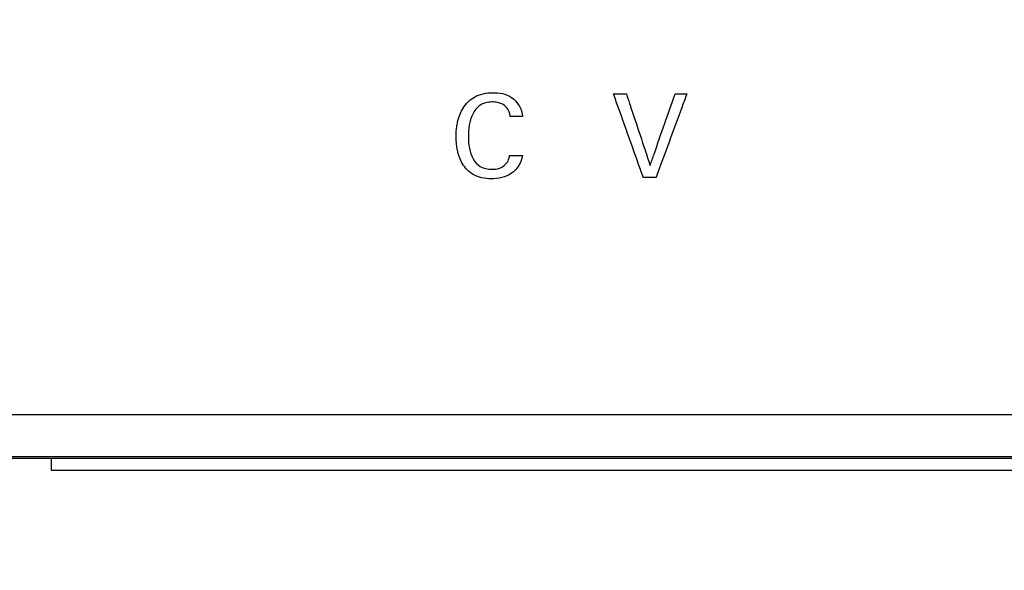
# Model space of a CAD drawing. Header units: inches. Extents: x 0 to 22, y 0 to 17.
# Tile 27 of 32: x 16.573 to 16.986, y 11.177 to 11.409. Entities that reach past the tile are written whole.
import ezdxf

# ---------------------------------------------------------------- set-up
doc = ezdxf.new("R2010")
doc.units = ezdxf.units.IN
doc.header["$LTSCALE"] = 1.21
doc.header["$MEASUREMENT"] = 0
doc.layers.get('0').update_dxf_attribs({"linetype": 'CONTINUOUS'})
doc.layers.add('DATUMCURVES', color=7, linetype='CONTINUOUS')
doc.layers.add('DIMENSIONS', color=7, linetype='CONTINUOUS')
doc.styles.get("Standard").update_dxf_attribs({"font": 'txt', "width": 0.8})
doc.dimstyles.new('DIMSTYLE_1', dxfattribs={"dimtxt": 0.125, "dimasz": 0.18, "dimexe": 0.18, "dimexo": 0.0625, "dimgap": 0.09, "dimtad": 0, "dimtih": 1, "dimtoh": 1, "dimdec": 3, "dimlfac": 2, "dimzin": 4, "dimdsep": 46, "dimtxsty": 'STANDARD', "dimblk": '_FILLED', "dimblk1": '_FILLED', "dimblk2": '_FILLED', "dimcen": 0.09, "dimadec": 0, "dimazin": 0, "dimtp": 0.01, "dimtm": 0.01, "dimtfac": 1, "dimtdec": 3, "dimtofl": 0, "dimtmove": 0, "dimatfit": 3, "dimldrblk": '_FILLED', "dimfxl": 1, "dimtolj": 1, "dimtzin": 4, "dimarcsym": 0})
doc.dimstyles.new('DIMSTYLE_2', dxfattribs={"dimtxt": 0.125, "dimasz": 0.18, "dimexe": 0.18, "dimexo": 0.0625, "dimgap": 0.09, "dimtad": 0, "dimtih": 1, "dimtoh": 1, "dimdec": 3, "dimlfac": 2, "dimzin": 4, "dimdsep": 46, "dimtxsty": 'STANDARD', "dimblk": '_FILLED', "dimblk1": '_FILLED', "dimblk2": '_FILLED', "dimcen": 0.09, "dimadec": 0, "dimazin": 0, "dimtp": 0.01, "dimtm": 0.01, "dimtfac": 1, "dimtdec": 3, "dimtofl": 0, "dimtmove": 0, "dimatfit": 3, "dimldrblk": '_FILLED', "dimfxl": 1, "dimtolj": 1, "dimtzin": 4, "dimarcsym": 0})

# ---------------------------------------------------------------- blocks, each defined once
blk = doc.blocks.new('_FILLED')
at = {"color": 0, "linetype": 'BYBLOCK'}
blk.add_solid([(0, 0), (-1, 0.1736111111), (-1, -0.1736111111)], dxfattribs=at)
blk = doc.blocks.new('*D1')
at = {"layer": 'DIMENSIONS', "color": 2, "linetype": 'CONTINUOUS'}
for p, q in [((15.7533827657, 11.3120135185), (15.7533827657, 10.5695135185)), ((19.1533827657, 11.3120135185), (19.1533827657, 10.5695135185)), ((15.7533827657, 10.6945135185), (16.7293143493, 10.6945135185)), ((19.1533827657, 10.6945135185), (18.2793143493, 10.6945135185))]:
    blk.add_line(p, q, dxfattribs=at)
at = {"layer": 'DIMENSIONS', "color": 2, "linetype": 'CONTINUOUS', "xscale": 0.18, "yscale": 0.18, "zscale": 0.18, "rotation": 180}
blk.add_blockref('_FILLED', (15.7533827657, 10.6945135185), dxfattribs=at)
at = {"layer": 'DIMENSIONS', "color": 2, "linetype": 'CONTINUOUS', "xscale": 0.18, "yscale": 0.18, "zscale": 0.18}
blk.add_blockref('_FILLED', (19.1533827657, 10.6945135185), dxfattribs=at)
at = {"layer": 'DIMENSIONS', "color": 2, "linetype": 'CONTINUOUS', "width": 0.8}
for s, p in [('[', (17.4168143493, 10.6320135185)), (']', (18.1168143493, 10.6320135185)), ('6.800', (16.7918143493, 10.6320135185)), ('172.72', (17.5168143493, 10.6320135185))]:
    blk.add_text(s, height=0.125, dxfattribs=at).set_placement(p)
blk = doc.blocks.new('*D8')
at = {"layer": 'DIMENSIONS', "color": 2, "linetype": 'CONTINUOUS'}
blk.add_line((16.7534003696, 11.4780686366), (15.3158827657, 11.4780686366), dxfattribs=at)
at = {"layer": 'DIMENSIONS', "color": 2, "linetype": 'CONTINUOUS', "width": 0.8}
for s, p in [('[', (14.6533827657, 11.4155686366)), (']', (15.1533827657, 11.4155686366)), ('.567', (14.1283827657, 11.4155686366)), ('14.4', (14.7533827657, 11.4155686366))]:
    blk.add_text(s, height=0.125, dxfattribs=at).set_placement(p)
blk = doc.blocks.new('*D9')
at = {"layer": 'DIMENSIONS', "color": 2, "linetype": 'CONTINUOUS'}
for p, q in [((15.5011659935, 11.747147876), (15.3158827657, 11.747147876)), ((15.6252892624, 11.5310213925), (15.5011659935, 11.747147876)), ((17.141925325, 11.5310213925), (15.6252892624, 11.5310213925))]:
    blk.add_line(p, q, dxfattribs=at)
at = {"layer": 'DIMENSIONS', "color": 2, "linetype": 'CONTINUOUS', "width": 0.8}
for s, p in [('[', (14.5533827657, 11.684647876)), (']', (15.1533827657, 11.684647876)), ('.673', (14.0283827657, 11.684647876)), ('17.09', (14.6533827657, 11.684647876))]:
    blk.add_text(s, height=0.125, dxfattribs=at).set_placement(p)

msp = doc.modelspace()

# ---------------------------------------------------------------- linework, layer by layer
at = {"color": 7, "linetype": 'CONTINUOUS'}
for p, q in [((15.9033827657, 11.2428862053), (19.0033827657, 11.2428862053)), ((15.9033827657, 11.2252334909), (19.0033827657, 11.2252334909)), ((15.9033827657, 11.2245135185), (19.0033827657, 11.2245135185)), ((16.5858827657, 11.2245135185), (16.5858827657, 11.2195135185)), ((16.5858827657, 11.2195135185), (18.3208827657, 11.2195135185))]:
    msp.add_line(p, q, dxfattribs=at)
at = {"layer": 'DATUMCURVES', "color": 40, "linetype": 'CONTINUOUS'}
for points, knots in [([(16.7561152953, 11.3638053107, 2.536001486), (16.7562031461, 11.3643748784, 2.536001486), (16.756705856, 11.3670585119, 2.536001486), (16.758385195, 11.3717630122, 2.536001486), (16.7635320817, 11.3769857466, 2.536001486), (16.7712284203, 11.3784324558, 2.536001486), (16.7800226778, 11.3769663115, 2.536001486), (16.7835153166, 11.3710401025, 2.536001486), (16.7837581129, 11.3679666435, 2.536001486)], [0, 0, 0, 0, 0.0430689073, 0.2038193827, 0.3680830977, 0.5651515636, 0.7690647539, 1, 1, 1, 1]), ([(16.8218983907, 11.3774541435, 2.536001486), (16.8221795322, 11.3774541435, 2.536001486), (16.8239788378, 11.3774541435, 2.536001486), (16.8257781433, 11.3774541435, 2.536001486), (16.8272963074, 11.3774541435, 2.536001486)], [0, 0, 0, 0, 0.15625, 1, 1, 1, 1]), ([(16.8344032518, 11.3423388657, 2.536001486), (16.833751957, 11.3441677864, 2.536001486), (16.8295836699, 11.355872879, 2.536001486), (16.8254153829, 11.3675779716, 2.536001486), (16.8218983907, 11.3774541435, 2.536001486)], [0, 0, 0, 0, 0.15625, 1, 1, 1, 1]), ([(16.8272963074, 11.3774541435, 2.536001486), (16.8278158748, 11.3758908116, 2.536001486), (16.8311411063, 11.3658854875, 2.536001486), (16.8344663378, 11.3558801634, 2.536001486), (16.8372720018, 11.3474381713, 2.536001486)], [0, 0, 0, 0, 0.15625, 1, 1, 1, 1]), ([(16.8372720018, 11.3474381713, 2.536001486), (16.83781913, 11.3490015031, 2.536001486), (16.8413207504, 11.3590068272, 2.536001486), (16.8448223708, 11.3690121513, 2.536001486), (16.8477768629, 11.3774541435, 2.536001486)], [0, 0, 0, 0, 0.15625, 1, 1, 1, 1]), ([(16.8526872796, 11.3774541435, 2.536001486), (16.852013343, 11.3756252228, 2.536001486), (16.8477001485, 11.3639201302, 2.536001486), (16.8433869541, 11.3522150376, 2.536001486), (16.8397476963, 11.3423388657, 2.536001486)], [0, 0, 0, 0, 0.15625, 1, 1, 1, 1]), ([(16.8477768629, 11.3774541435, 2.536001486), (16.8480326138, 11.3774541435, 2.536001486), (16.8496694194, 11.3774541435, 2.536001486), (16.8513062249, 11.3774541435, 2.536001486), (16.8526872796, 11.3774541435, 2.536001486)], [0, 0, 0, 0, 0.15625, 1, 1, 1, 1]), ([(16.7785567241, 11.3679666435, 2.536001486), (16.7784767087, 11.3684591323, 2.536001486), (16.7782399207, 11.3696961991, 2.536001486), (16.7772607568, 11.3717429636, 2.536001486), (16.7753471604, 11.3732525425, 2.536001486), (16.7730998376, 11.373938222, 2.536001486), (16.7707638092, 11.3741332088, 2.536001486), (16.768195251, 11.3738401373, 2.536001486), (16.7650743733, 11.3724106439, 2.536001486), (16.7624698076, 11.369043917, 2.536001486), (16.7612219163, 11.3643593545, 2.536001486), (16.7608849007, 11.3594789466, 2.536001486), (16.7611154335, 11.3562411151, 2.536001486), (16.7614205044, 11.3546098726, 2.536001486)], [0, 0, 0, 0, 0.0421667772, 0.1062073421, 0.1873969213, 0.2392610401, 0.3031817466, 0.3844270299, 0.4550129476, 0.5879090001, 0.7266936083, 0.8603080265, 1, 1, 1, 1]), ([(16.7837581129, 11.3679666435, 2.536001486), (16.7834872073, 11.3679666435, 2.536001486), (16.781753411, 11.3679666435, 2.536001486), (16.7800196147, 11.3679666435, 2.536001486), (16.7785567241, 11.3679666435, 2.536001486)], [0, 0, 0, 0, 0.15625, 1, 1, 1, 1]), ([(16.7836629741, 11.3515749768, 2.536001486), (16.7833545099, 11.3486683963, 2.536001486), (16.7806181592, 11.3443177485, 2.536001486), (16.7750262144, 11.3421627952, 2.536001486), (16.7694941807, 11.3414867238, 2.536001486), (16.7630572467, 11.3427267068, 2.536001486), (16.7581425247, 11.3478259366, 2.536001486), (16.7561614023, 11.3536645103, 2.536001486), (16.7556531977, 11.3590501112, 2.536001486), (16.7558956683, 11.3623813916, 2.536001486), (16.7561152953, 11.3638053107, 2.536001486)], [0, 0, 0, 0, 0.1829249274, 0.2750790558, 0.3694983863, 0.5307796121, 0.6632441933, 0.7918132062, 0.9100397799, 1, 1, 1, 1]), ([(16.7614205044, 11.3546098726, 2.536001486), (16.7617084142, 11.3530703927, 2.536001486), (16.7625903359, 11.3501252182, 2.536001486), (16.7659209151, 11.3464327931, 2.536001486), (16.7702781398, 11.3455746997, 2.536001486), (16.7740407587, 11.3460324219, 2.536001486), (16.7766229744, 11.3475600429, 2.536001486), (16.7778952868, 11.3496746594, 2.536001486), (16.7782160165, 11.3510157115, 2.536001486), (16.7783122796, 11.3515749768, 2.536001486)], [0, 0, 0, 0, 0.1912718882, 0.3710029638, 0.5787723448, 0.7061616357, 0.831879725, 0.9304177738, 1, 1, 1, 1]), ([(16.7783122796, 11.3515749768, 2.536001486), (16.7785909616, 11.3515749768, 2.536001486), (16.7803745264, 11.3515749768, 2.536001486), (16.7821580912, 11.3515749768, 2.536001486), (16.7836629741, 11.3515749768, 2.536001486)], [0, 0, 0, 0, 0.15625, 1, 1, 1, 1]), ([(16.8397476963, 11.3423388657, 2.536001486), (16.8394693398, 11.3423388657, 2.536001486), (16.8376878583, 11.3423388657, 2.536001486), (16.8359063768, 11.3423388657, 2.536001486), (16.8344032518, 11.3423388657, 2.536001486)], [0, 0, 0, 0, 0.15625, 1, 1, 1, 1])]:
    msp.add_open_spline(points, degree=3, knots=knots, dxfattribs=at)

# ---------------------------------------------------------------- dimensions: what is measured, and where the dimension line sits
at = {"layer": 'DIMENSIONS', "color": 2, "linetype": 'CONTINUOUS'}
for feature_location, offset, origin, picture, middle in [((17.141925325, 11.5310213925), (-1.8260425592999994, 0.21612648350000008), (17.145500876, 11.1945135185), '*D9', (14.6408827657, 11.747147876)), ((16.7534003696, 11.4780686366), (-1.4375176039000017, 0), (16.7689339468, 11.1945135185), '*D8', (14.6908827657, 11.4780686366))]:
    dim = msp.add_ordinate_dim(feature_location=feature_location, offset=offset, dtype=0, origin=origin, dimstyle='DIMSTYLE_2', dxfattribs=at)
    dim.commit()
    dim.dimension.update_dxf_attribs({"geometry": picture, "text_midpoint": middle})
dim = msp.add_linear_dim(base=(19.1533827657, 10.6945135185), p1=(15.7533827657, 11.3120135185), p2=(19.1533827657, 11.3120135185), dimstyle='DIMSTYLE_1', dxfattribs=at)
dim.commit()
dim.dimension.update_dxf_attribs({"geometry": '*D1', "text_midpoint": (17.5043143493, 10.6945135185), "dimtype": 160})

doc.saveas('drawing.dxf')
